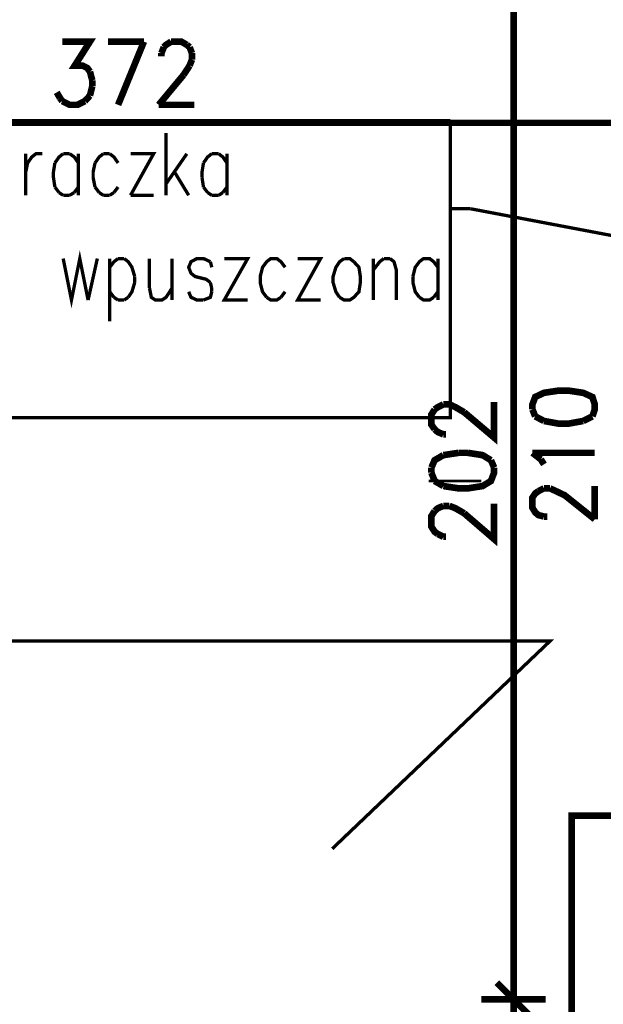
# Model space of a CAD drawing. Header units: millimetres. Extents: x -14047 to 49934, y -21523 to 14989.
# Tile 124 of 256: x 1648 to 1760, y 5654 to 5842. Entities that reach past the tile are written whole.
import ezdxf

# ---------------------------------------------------------------- set-up
doc = ezdxf.new("R2010")
doc.units = ezdxf.units.MM
doc.layers.add('P', color=7, linetype='Continuous')

msp = doc.modelspace()

# ---------------------------------------------------------------- linework, layer by layer
at = {"layer": 'P'}
for points, const_width in [([(1742.728, 5855.94), (1742.728, 5655.857)], 1.27), ([(1656.485, 5837.862), (1661.779, 5837.862), (1658.869, 5833.278), (1660.369, 5833.278), (1661.249, 5832.838), (1661.779, 5832.133)], 1.27), ([(1665.219, 5837.862), (1672.093, 5837.862)], 1.27), ([(1672.093, 5837.862), (1667.158, 5825.784)], 1.27), ([(1675.887, 5836.808), (1676.327, 5837.247), (1677.297, 5837.862)], 1.27), ([(1677.297, 5837.862), (1679.237, 5837.862), (1680.297, 5837.247)], 1.27), ([(1680.297, 5837.247), (1680.827, 5836.808)], 1.27), ([(1675.447, 5835.658), (1675.887, 5836.808)], 1.27), ([(1675.447, 5835.043), (1675.447, 5835.658)], 1.27), ([(1680.827, 5836.808), (1681.266, 5835.658)], 1.27), ([(1681.266, 5835.658), (1681.266, 5834.423)], 1.27), ([(1681.266, 5834.423), (1680.827, 5833.278)], 1.27), ([(1661.779, 5832.133), (1662.219, 5830.458)], 1.27), ([(1679.677, 5831.513), (1674.917, 5825.784)], 1.27), ([(1680.827, 5833.278), (1679.677, 5831.513)], 1.27), ([(1662.219, 5830.458), (1662.219, 5829.309)], 1.27), ([(1656.045, 5827.104), (1655.43, 5828.164)], 1.27), ([(1662.219, 5829.309), (1661.779, 5827.549)], 1.27), ([(1656.485, 5826.489), (1656.045, 5827.104)], 1.27), ([(1660.809, 5826.489), (1659.394, 5825.784), (1657.9, 5825.784), (1656.485, 5826.489)], 1.27), ([(1661.779, 5827.549), (1660.809, 5826.489)], 1.27), ([(1674.917, 5825.784), (1681.706, 5825.784)], 1.27), ([(1853.663, 5822.344), (1483.473, 5822.344)], 1.27), ([(1577.915, 5822.784), (1730.65, 5822.784)], 0.635), ([(1730.65, 5822.784), (1730.65, 5765.997), (1577.915, 5765.997), (1577.915, 5822.784)], 0.635), ([(1676.327, 5808.501), (1676.327, 5820.405)], 0.635), ([(1649.521, 5808.501), (1649.521, 5816.435)], 0.635), ([(1649.871, 5814.671), (1650.666, 5815.82), (1651.46, 5816.435), (1652.695, 5816.435)], 0.635), ([(1656.665, 5816.435), (1655.87, 5815.82), (1655.075, 5814.671)], 0.635), ([(1657.9, 5816.435), (1656.665, 5816.435)], 0.635), ([(1659.574, 5814.671), (1658.779, 5815.82), (1657.9, 5816.435)], 0.635), ([(1659.574, 5816.435), (1659.574, 5808.501)], 0.635), ([(1664.334, 5816.435), (1663.544, 5815.82), (1662.749, 5814.671)], 0.635), ([(1665.569, 5816.435), (1664.334, 5816.435)], 0.635), ([(1667.158, 5814.671), (1666.363, 5815.82), (1665.569, 5816.435)], 0.635), ([(1669.538, 5816.435), (1673.947, 5816.435), (1669.538, 5808.501)], 0.635), ([(1680.297, 5816.435), (1676.327, 5810.706)], 0.635), ([(1685.056, 5816.435), (1684.266, 5815.82), (1683.471, 5814.671)], 0.635), ([(1686.381, 5816.435), (1685.056, 5816.435)], 0.635), ([(1687.966, 5814.671), (1687.176, 5815.82), (1686.381, 5816.435)], 0.635), ([(1687.966, 5816.435), (1687.966, 5808.501)], 0.635), ([(1649.521, 5812.996), (1649.871, 5814.671)], 0.635), ([(1655.075, 5814.671), (1654.81, 5812.996), (1654.81, 5811.851), (1655.075, 5810.086)], 0.635), ([(1662.749, 5814.671), (1662.394, 5812.996), (1662.394, 5811.851), (1662.749, 5810.086)], 0.635), ([(1677.917, 5812.996), (1680.647, 5808.501)], 0.635), ([(1683.471, 5814.671), (1683.206, 5812.996)], 0.635), ([(1683.206, 5812.996), (1683.206, 5811.851)], 0.635), ([(1683.206, 5811.851), (1683.471, 5810.086)], 0.635), ([(1655.075, 5810.086), (1655.87, 5809.026)], 0.635), ([(1658.779, 5809.026), (1659.574, 5810.086)], 0.635), ([(1662.749, 5810.086), (1663.544, 5809.026)], 0.635), ([(1666.363, 5809.026), (1667.158, 5810.086)], 0.635), ([(1683.471, 5810.086), (1684.266, 5809.026)], 0.635), ([(1687.176, 5809.026), (1687.966, 5810.086)], 0.635), ([(1655.87, 5809.026), (1656.665, 5808.501)], 0.635), ([(1656.665, 5808.501), (1657.9, 5808.501)], 0.635), ([(1657.9, 5808.501), (1658.779, 5809.026)], 0.635), ([(1663.544, 5809.026), (1664.334, 5808.501)], 0.635), ([(1664.334, 5808.501), (1665.569, 5808.501)], 0.635), ([(1665.569, 5808.501), (1666.363, 5809.026)], 0.635), ([(1669.538, 5808.501), (1673.947, 5808.501)], 0.635), ([(1684.266, 5809.026), (1685.056, 5808.501)], 0.635), ([(1685.056, 5808.501), (1686.381, 5808.501)], 0.635), ([(1686.381, 5808.501), (1687.176, 5809.026)], 0.635), ([(1734.439, 5805.942), (1730.65, 5805.942)], 0.635), ([(1793.521, 5794.743), (1734.439, 5805.942)], 0.635), ([(1656.665, 5796.418), (1658.25, 5788.484), (1659.839, 5796.418), (1661.424, 5788.484)], 0.635), ([(1661.424, 5788.484), (1663.189, 5796.418)], 0.635), ([(1665.569, 5796.418), (1665.569, 5784.425)], 0.635), ([(1665.569, 5794.743), (1666.363, 5795.803), (1667.158, 5796.418)], 0.635), ([(1667.158, 5796.418), (1668.303, 5796.418)], 0.635), ([(1668.303, 5796.418), (1669.098, 5795.803), (1669.803, 5794.743), (1670.333, 5792.978)], 0.635), ([(1673.153, 5796.418), (1673.153, 5790.774)], 0.635), ([(1677.472, 5796.418), (1677.472, 5788.484)], 0.635), ([(1684.791, 5795.803), (1683.471, 5796.418), (1682.236, 5796.418), (1681.091, 5795.803), (1680.647, 5794.743), (1681.091, 5793.598), (1681.881, 5792.978), (1684.001, 5792.449), (1684.791, 5791.834)], 0.635), ([(1687.441, 5796.418), (1691.935, 5796.418), (1687.441, 5788.484), (1691.935, 5788.484)], 0.635), ([(1699.079, 5794.743), (1698.284, 5795.803), (1697.489, 5796.418), (1696.344, 5796.418), (1695.55, 5795.803), (1694.76, 5794.743), (1694.315, 5792.978), (1694.315, 5791.834), (1694.76, 5790.069), (1695.55, 5789.009)], 0.635), ([(1701.459, 5796.418), (1705.868, 5796.418), (1701.459, 5788.484), (1705.868, 5788.484)], 0.635), ([(1710.368, 5796.418), (1709.483, 5795.803), (1708.778, 5794.743), (1708.248, 5792.978), (1708.248, 5791.834), (1708.778, 5790.069), (1709.483, 5789.009)], 0.635), ([(1712.217, 5795.803), (1711.422, 5796.418), (1710.368, 5796.418)], 0.635), ([(1715.922, 5788.484), (1715.922, 5796.418)], 0.635), ([(1715.922, 5794.213), (1717.157, 5795.803), (1717.952, 5796.418)], 0.635), ([(1717.952, 5796.418), (1719.096, 5796.418)], 0.635), ([(1719.096, 5796.418), (1719.891, 5795.803), (1720.331, 5794.213), (1720.331, 5788.484)], 0.635), ([(1728.265, 5794.743), (1727.475, 5795.803), (1726.68, 5796.418), (1725.536, 5796.418), (1724.741, 5795.803), (1723.946, 5794.743), (1723.506, 5792.978)], 0.635), ([(1728.265, 5796.418), (1728.265, 5788.484)], 0.635), ([(1685.056, 5794.743), (1684.791, 5795.803)], 0.635), ([(1709.483, 5789.009), (1710.368, 5788.484), (1711.422, 5788.484), (1712.217, 5789.009), (1713.187, 5790.069), (1713.452, 5791.834), (1713.452, 5792.978), (1713.187, 5794.743), (1712.217, 5795.803)], 0.635), ([(1670.333, 5792.978), (1670.333, 5791.834)], 0.635), ([(1723.506, 5792.978), (1723.506, 5791.834)], 0.635), ([(1670.333, 5791.834), (1669.803, 5790.069), (1669.098, 5789.009)], 0.635), ([(1673.153, 5790.774), (1673.508, 5789.009), (1674.297, 5788.484), (1675.532, 5788.484), (1676.327, 5789.009), (1677.472, 5790.774)], 0.635), ([(1684.791, 5791.834), (1685.056, 5790.774)], 0.635), ([(1685.056, 5790.774), (1685.056, 5790.069)], 0.635), ([(1723.506, 5791.834), (1723.946, 5790.069), (1724.741, 5789.009)], 0.635), ([(1666.363, 5789.009), (1665.569, 5790.069)], 0.635), ([(1667.158, 5788.484), (1666.363, 5789.009)], 0.635), ([(1669.098, 5789.009), (1668.303, 5788.484)], 0.635), ([(1683.471, 5788.484), (1682.236, 5788.484), (1681.091, 5789.009), (1680.647, 5790.069)], 0.635), ([(1685.056, 5790.069), (1684.791, 5789.009), (1683.471, 5788.484)], 0.635), ([(1695.55, 5789.009), (1696.344, 5788.484), (1697.489, 5788.484), (1698.284, 5789.009)], 0.635), ([(1698.284, 5789.009), (1699.079, 5790.069)], 0.635), ([(1724.741, 5789.009), (1725.536, 5788.484), (1726.68, 5788.484), (1727.475, 5789.009)], 0.635), ([(1727.475, 5789.009), (1728.265, 5790.069)], 0.635), ([(1668.303, 5788.484), (1667.158, 5788.484)], 0.635), ([(1757.806, 5766.262), (1758.251, 5767.582), (1758.251, 5768.552), (1757.806, 5769.962), (1756.046, 5770.756), (1753.137, 5771.196), (1751.457, 5771.196), (1748.547, 5770.756), (1746.873, 5769.962), (1746.343, 5768.552), (1746.343, 5767.582)], 1.27), ([(1727.65, 5763.792), (1727.035, 5764.672), (1727.035, 5766.612), (1727.65, 5767.582)], 1.27), ([(1727.65, 5767.582), (1728.265, 5768.022), (1729.325, 5768.552)], 1.27), ([(1729.325, 5768.552), (1730.47, 5768.552)], 1.27), ([(1730.47, 5768.552), (1731.62, 5768.022), (1733.294, 5767.052)], 1.27), ([(1733.294, 5767.052), (1739.024, 5762.203), (1739.024, 5768.992)], 1.27), ([(1746.343, 5767.582), (1746.873, 5766.262)], 1.27), ([(1746.873, 5766.262), (1748.547, 5765.377)], 1.27), ([(1756.046, 5765.377), (1757.806, 5766.262)], 1.27), ([(1729.325, 5762.822), (1728.265, 5763.262), (1727.65, 5763.792)], 1.27), ([(1748.547, 5765.377), (1751.457, 5764.847), (1753.137, 5764.847), (1756.046, 5765.377)], 1.27), ([(1729.855, 5762.822), (1729.325, 5762.822)], 1.27), ([(1729.325, 5758.853), (1727.65, 5757.883), (1727.035, 5756.473)], 1.27), ([(1732.235, 5759.293), (1729.325, 5758.853)], 1.27), ([(1733.999, 5759.293), (1732.235, 5759.293)], 1.27), ([(1738.409, 5757.883), (1736.819, 5758.853), (1733.999, 5759.293)], 1.27), ([(1747.932, 5758.058), (1746.343, 5759.293)], 1.27), ([(1746.343, 5759.293), (1758.251, 5759.293)], 1.27), ([(1727.035, 5756.473), (1727.035, 5755.503)], 1.27), ([(1729.325, 5752.944), (1732.235, 5752.504), (1733.999, 5752.504), (1736.819, 5752.944), (1738.409, 5753.914), (1739.024, 5755.503), (1739.024, 5756.473)], 1.27), ([(1739.024, 5756.473), (1738.409, 5757.883)], 1.27), ([(1748.547, 5757.088), (1747.932, 5758.058)], 1.27), ([(1727.035, 5755.503), (1727.65, 5753.914)], 1.27), ([(1726.505, 5753.914), (1736.559, 5753.914)], 0.475), ([(1727.65, 5753.914), (1729.325, 5752.944)], 1.27), ([(1747.493, 5751.974), (1748.547, 5752.504)], 1.27), ([(1748.547, 5752.504), (1749.697, 5752.504)], 1.27), ([(1749.697, 5752.504), (1750.842, 5751.974)], 1.27), ([(1758.251, 5746.595), (1758.251, 5752.944)], 1.27), ([(1748.547, 5747.125), (1747.493, 5747.39), (1746.873, 5747.919), (1746.343, 5748.799), (1746.343, 5750.739), (1746.873, 5751.534), (1747.493, 5751.974)], 1.27), ([(1750.842, 5751.974), (1752.517, 5751.179), (1758.251, 5746.595)], 1.27), ([(1727.65, 5748.184), (1728.265, 5748.709), (1729.325, 5749.154)], 1.27), ([(1729.325, 5749.154), (1730.47, 5749.154)], 1.27), ([(1730.47, 5749.154), (1731.62, 5748.709), (1733.294, 5747.74)], 1.27), ([(1733.294, 5747.74), (1739.024, 5742.805), (1739.024, 5749.594)], 1.27), ([(1728.265, 5743.775), (1727.65, 5744.215), (1727.035, 5745.185), (1727.035, 5747.215), (1727.65, 5748.184)], 1.27), ([(1749.167, 5747.125), (1748.547, 5747.125)], 1.27), ([(1729.325, 5743.245), (1728.265, 5743.775)], 1.27), ([(1729.855, 5743.245), (1729.325, 5743.245)], 1.27), ([(1337.353, 5723.313), (1749.697, 5723.313), (1708.073, 5683.633)], 0.635), ([(1753.842, 5650.743), (1753.842, 5689.982), (1846.694, 5689.982), (1846.694, 5650.743), (1753.842, 5650.743)], 1.27), ([(1739.554, 5658.062), (1745.728, 5651.887)], 1.27), ([(1745.728, 5651.887), (1739.554, 5658.062)], 1.27), ([(1742.728, 5657.092), (1742.728, 5652.682)], 1.27), ([(1742.728, 5652.682), (1742.728, 5657.092)], 1.27), ([(1736.559, 5654.887), (1748.902, 5654.887)], 1.27), ([(1748.902, 5654.887), (1736.559, 5654.887)], 1.27), ([(1742.728, 5654.092), (1742.728, 5635.84)], 1.27)]:
    msp.add_lwpolyline(points, dxfattribs=dict(at, const_width=const_width))

doc.saveas('drawing.dxf')
